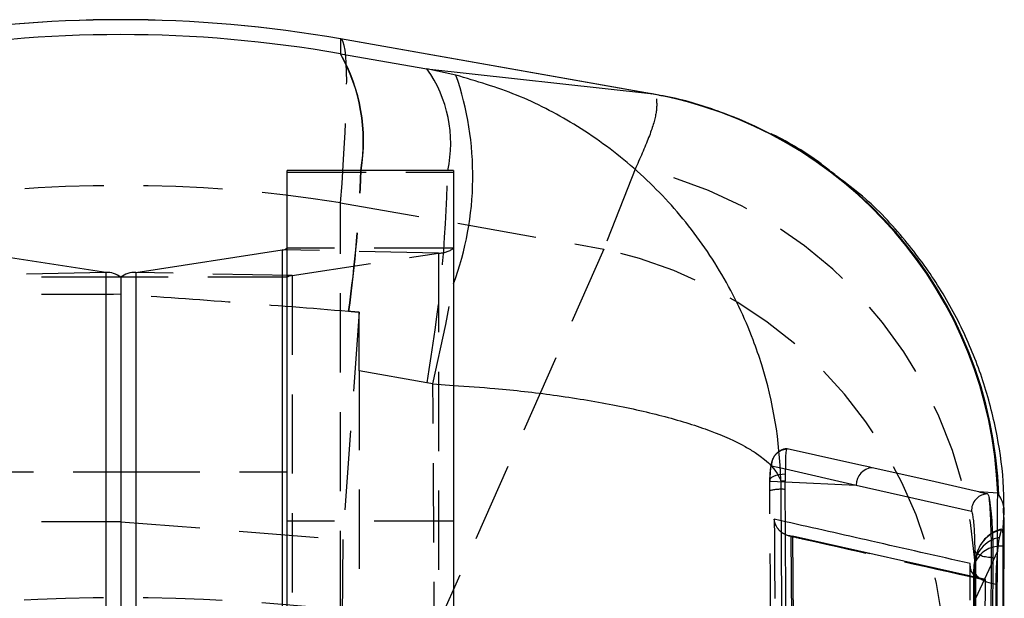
# Model space of a CAD drawing. Extents: x 35 to 288, y 10 to 210.
# Tile 37 of 37: x 272 to 284, y 196 to 203. Entities that reach past the tile are written whole.
import ezdxf

# ---------------------------------------------------------------- set-up
doc = ezdxf.new("R2010")
doc.units = 0
doc.header["$LTSCALE"] = 0.75
doc.linetypes.add('HIDDEN', pattern=[1.905, 1.27, -0.635])
doc.layers.get('0').update_dxf_attribs({"linetype": 'CONTINUOUS'})

msp = doc.modelspace()

# ---------------------------------------------------------------- linework, layer by layer
at = {"color": 7, "linetype": 'CONTINUOUS'}
for p, q in [((275.7243, 202.8783), (275.7243, 202.6996)), ((279.461, 202.2194), (275.7243, 202.8783)), ((279.4658, 202.2188), (275.7275, 202.878)), ((275.7243, 202.6996), (275.7267, 202.6992)), ((275.7267, 202.6992), (276.7648, 202.5173)), ((277.1138, 202.4431), (276.7648, 202.5173)), ((276.7648, 202.5173), (279.4516, 202.2204)), ((279.4516, 202.2204), (279.461, 202.2194)), ((277.0837, 201.2962), (275.0837, 201.2962)), ((275.0837, 192.6348), (275.0837, 201.2962)), ((277.0837, 201.2962), (277.0837, 192.6348)), ((272.9028, 200.0698), (271.1441, 200.3414)), ((273.2647, 200.0698), (275.0234, 200.3414)), ((275.0234, 200.3414), (275.0234, 187.3619)), ((273.0837, 200.0121), (273.0837, 194.9545)), ((281.0722, 197.5604), (281.0193, 197.5621)), ((281.073, 197.6471), (281.0722, 197.5604)), ((281.0721, 197.4603), (281.0722, 197.5604)), ((281.9261, 197.5126), (283.3104, 197.1968)), ((283.6266, 197.4145), (283.3994, 197.431)), ((283.3994, 197.431), (283.5046, 197.4071)), ((283.6391, 197.3969), (283.6266, 197.4145)), ((283.6756, 187.3147), (283.7061, 197.1225)), ((281.1438, 196.8992), (281.1581, 196.8987)), ((281.1581, 196.8987), (281.1596, 196.8987)), ((281.1596, 196.8987), (281.213, 190.4985)), ((283.4793, 196.3787), (281.1596, 196.8987)), ((283.5073, 188.3985), (283.5525, 196.6406)), ((283.5697, 196.6406), (283.5256, 188.3985)), ((283.5525, 196.6406), (283.5697, 196.6406))]:
    msp.add_line(p, q, dxfattribs=at)
at = {"color": 7, "linetype": 'HIDDEN'}
for p, q in [((279.461, 202.2194), (279.4651, 202.2154)), ((275.0837, 201.2772), (277.0837, 201.2772)), ((279.2768, 201.3302), (278.8914, 200.3506)), ((275.7275, 200.9085), (278.8914, 200.3506)), ((275.7275, 196.0087), (275.7275, 200.9085)), ((276.9028, 200.3029), (275.0234, 200.3414)), ((277.0837, 200.3606), (275.0837, 200.3606)), ((275.1441, 200.0314), (276.9028, 200.3029)), ((276.9028, 200.3029), (276.9028, 187.3235)), ((278.8914, 200.3506), (276.9338, 195.9176)), ((272.9028, 200.0698), (271.0234, 200.0314)), ((275.1441, 200.0314), (273.2647, 200.0698)), ((273.0837, 200.0121), (271.0837, 200.0121)), ((275.0837, 200.0121), (273.0837, 200.0121)), ((275.1441, 200.0314), (275.1441, 187.0519)), ((275.9505, 199.5899), (275.7527, 196.8596)), ((275.8265, 199.6), (275.8232, 199.6003)), ((275.9508, 198.8864), (275.9508, 188.0875)), ((276.7656, 198.7436), (275.9508, 198.8864)), ((276.8365, 198.7286), (276.7656, 198.7436)), ((276.8365, 198.7286), (277.0837, 198.7107)), ((280.909, 197.7451), (281.0736, 197.7074)), ((271.0837, 197.6698), (273.0837, 197.6698)), ((273.0837, 197.6698), (275.0837, 197.6698)), ((280.8876, 197.5598), (281.0722, 197.5514)), ((283.6989, 197.1192), (283.6983, 197.2208)), ((281.0747, 197.0722), (280.9401, 197.1027)), ((283.6864, 196.9372), (283.6987, 197.1226)), ((273.0837, 197.072), (270.4129, 197.072)), ((273.0837, 197.072), (275.7527, 196.8596)), ((277.0837, 197.0792), (275.0837, 197.0792)), ((283.6494, 196.8837), (283.674, 196.9742)), ((275.7527, 196.8596), (275.7263, 193.8747)), ((283.3628, 196.1506), (283.6272, 196.7207)), ((283.3375, 196.5003), (283.3202, 187.3078)), ((283.3645, 196.6012), (283.3393, 196.5154)), ((283.4729, 196.3787), (283.4793, 196.3787))]:
    msp.add_line(p, q, dxfattribs=at)
at = {"color": 8, "linetype": 'CONTINUOUS'}
for p, q in [((272.9028, 200.0698), (272.9028, 194.9545)), ((273.2647, 200.0698), (273.2647, 194.9545)), ((281.0736, 197.7074), (281.9261, 197.5126)), ((281.0722, 197.5514), (281.9261, 197.5126)), ((283.3503, 196.7285), (283.3487, 196.4261))]:
    msp.add_line(p, q, dxfattribs=at)
at = {"color": 7, "linetype": 'HIDDEN', "flags": 128}
for points in [[(276.8365, 198.7286), (276.9909, 199.4416), (277.0837, 199.9329)], [(280.8876, 197.5598), (280.8885, 197.5763), (280.897, 197.5924), (280.9128, 197.6072), (280.9354, 197.6204), (280.9639, 197.6313), (280.9972, 197.6396), (281.0341, 197.6449), (281.073, 197.6471)], [(283.6889, 196.776), (283.6871, 196.0644), (283.68, 193.198), (283.6653, 187.5895)], [(283.3393, 196.5154), (283.338, 195.7987), (283.3327, 192.932), (283.3216, 187.3213)], [(283.3393, 196.5154), (283.3395, 196.4842), (283.3504, 196.4534), (283.3718, 196.4239), (283.4031, 196.3964), (283.4435, 196.3716), (283.4919, 196.3503), (283.547, 196.3329), (283.6073, 196.3199)], [(283.3438, 187.4136), (283.3455, 188.1302), (283.3522, 190.997), (283.3645, 196.6012)], [(283.5929, 187.1268), (283.5941, 187.8323), (283.5988, 190.6987), (283.6073, 196.3199)]]:
    msp.add_lwpolyline(points, dxfattribs=at)
at = {"color": 7, "linetype": 'CONTINUOUS', "flags": 128}
for points in [[(282.1188, 197.7203), (282.0887, 197.7271), (281.9581, 197.7564), (281.4356, 197.8733), (281.0936, 197.9495)], [(283.3994, 197.431), (283.3442, 197.4436), (282.8214, 197.562), (282.1188, 197.7203)]]:
    msp.add_lwpolyline(points, dxfattribs=at)
at = {"color": 7, "linetype": 'CONTINUOUS'}
for centre, radius, start, end in [((273.0837, 187.8843), 15.225, 80.00125, 100.00177), ((273.0837, 187.8838), 15.2253, 80.01272, 99.98728), ((278.5651, 197.2339), 5.0647, 2.04345, 79.91939), ((278.5753, 197.2309), 5.0666, 1.87788, 79.93157), ((275.0272, 200.4338), 0.0925, 267.66019, 307.69671), ((272.9142, 199.7927), 0.2773, 52.30234, 92.34073), ((273.2533, 199.7927), 0.2773, 87.65927, 127.69766), ((282.1291, 197.5175), 0.2031, 92.90996, 181.38317)]:
    msp.add_arc(centre, radius, start, end, dxfattribs=at)
at = {"color": 8, "linetype": 'CONTINUOUS'}
for centre, radius, start, end in [((273.8717, 201.6518), 2.1283, 350.38097, 29.49259), ((273.877, 201.651), 2.126, 350.39174, 29.53904), ((275.5221, 201.6267), 1.5289, 347.51345, 35.62657), ((273.5841, 201.23), 3.7323, 339.6631, 18.96616)]:
    msp.add_arc(centre, radius, start, end, dxfattribs=at)
at = {"color": 7, "linetype": 'HIDDEN'}
for centre, radius, start, end in [((259.0601, 201.9066), 16.9211, 352.16637, 357.93279), ((259.0878, 201.9019), 16.8963, 352.16985, 357.94559), ((259.8602, 201.6819), 17.1589, 350.14001, 358.71198), ((278.1476, 196.2379), 5.2159, 359.0409, 77.49712), ((273.0837, 184.0666), 17.0481, 81.07864, 98.92136), ((276.9142, 200.58), 0.2773, 267.65942, 307.6975), ((277.7953, 195.2605), 5.2068, 2.15023, 77.84718), ((275.1403, 199.939), 0.0925, 87.65976, 127.69719), ((281.0262, 196.8588), 0.6033, 85.64252, 103.37929), ((283.7554, 196.5917), 0.3911, 102.01797, 178.60147), ((283.7697, 196.5887), 0.406, 103.12043, 165.30953), ((283.7259, 196.5047), 0.3866, 101.40496, 178.41149), ((283.6586, 196.4438), 0.3336, 84.79182, 151.83588), ((283.7441, 196.4996), 0.406, 162.74698, 179.89775)]:
    msp.add_arc(centre, radius, start, end, dxfattribs=at)
at = {"color": 7, "linetype": 'CONTINUOUS'}
for centre, major_axis, ratio, start_param, end_param in [((273.0837, 187.7599), (15.225, 0), 0.9963599, 1.3964826, 1.7451101), ((273.0837, 184.6377), (2.6431, 18.2404), 0.0343214, 6.2821338, 6.2873173)]:
    msp.add_ellipse(centre, major_axis=major_axis, ratio=ratio, start_param=start_param, end_param=end_param, dxfattribs=at)
at = {"color": 7, "linetype": 'HIDDEN'}
for centre, major_axis, ratio, start_param, end_param in [((273.0837, 184.6377), (2.6431, 18.2404), 0.0343214, 5.8191299, 6.2821338), ((267.4438, 200.0288), (43.3678, -3.485), 0.0057171, 1.3738232, 1.3767379), ((275.9328, 198.5413), (0.0015, 4.1216), 0.0043458, 4.7962172, 4.969639), ((273.0837, 186.3479), (15.225, 0), 0.6443231, 1.3962634, 1.7453293)]:
    msp.add_ellipse(centre, major_axis=major_axis, ratio=ratio, start_param=start_param, end_param=end_param, dxfattribs=at)
at = {"color": 7, "linetype": 'CONTINUOUS'}
for points, knots in [([(281.0193, 197.5621), (281.0191, 197.5669), (281.0072, 198.0372), (280.911, 198.6163), (280.6301, 199.4328), (280.3314, 200.0553), (279.8327, 200.7643), (279.2281, 201.3739), (278.5618, 201.8562), (277.852, 202.2234), (277.3599, 202.3698), (277.1138, 202.4431)], [0, 0, 0, 0, 0.00218407, 0.21273763, 0.26033339, 0.39063527, 0.52092776, 0.64640517, 0.7718726, 0.88593891, 1, 1, 1, 1]), ([(283.6983, 197.2208), (283.6992, 197.3067), (283.7019, 197.5986), (283.6287, 198.1083), (283.4745, 198.734), (283.2344, 199.3447), (282.917, 199.9262), (282.508, 200.4806), (282.1009, 200.9202), (281.8013, 201.1435), (281.6992, 201.2197)], [0, 0, 0, 0, 0.05740788, 0.1950984, 0.33484372, 0.47592045, 0.61783014, 0.76026163, 0.91825796, 1, 1, 1, 1]), ([(281.0936, 197.9495), (281.0895, 197.9451), (281.0812, 197.936), (281.0757, 197.8512), (281.0739, 197.7461), (281.0732, 197.6706), (281.073, 197.6471)], [0, 0, 0, 0, 0.2842035, 0.5759982, 0.8678197, 1, 1, 1, 1]), ([(281.0193, 197.5621), (281.0269, 196.1329), (281.0422, 193.2871), (281.0606, 190.4416), (281.0698, 189.0252)], [0, 0, 0, 0, 0.502233, 1, 1, 1, 1]), ([(281.1236, 190.0361), (281.1225, 190.1712), (281.1173, 190.8466), (281.0987, 193.3213), (281.0836, 195.661), (281.0721, 197.4603)], [0, 0, 0, 0, 0.0545862, 0.2729311, 1, 1, 1, 1]), ([(283.5046, 197.4071), (283.4848, 197.4046), (283.4424, 197.3991), (283.3843, 197.3658), (283.3437, 197.3204), (283.3151, 197.2632), (283.3122, 197.2225), (283.3104, 197.1968)], [0, 0, 0, 0, 0.1889575, 0.40280924, 0.6180409, 0.75914177, 1, 1, 1, 1]), ([(283.5046, 197.4071), (283.5098, 197.4006), (283.5166, 197.392), (283.5238, 197.3568), (283.5254, 197.3485)], [0, 0, 0, 0, 0.7657199, 1, 1, 1, 1]), ([(283.5254, 197.3485), (283.5283, 197.332), (283.5363, 197.2856), (283.5487, 197.1708), (283.5605, 197.0063), (283.5681, 196.8277), (283.5699, 196.7055), (283.5697, 196.6472), (283.5697, 196.6408)], [0, 0, 0, 0, 0.1181533, 0.3327033, 0.5469836, 0.7606745, 0.9737102, 1, 1, 1, 1]), ([(283.5525, 196.6409), (283.5523, 196.6954), (283.552, 196.8045), (283.5476, 196.9848), (283.5407, 197.151), (283.5329, 197.2762), (283.5276, 197.3276), (283.5254, 197.3485)], [0, 0, 0, 0, 0.2132146, 0.4270636, 0.6401453, 0.8536965, 1, 1, 1, 1]), ([(283.5829, 187.8142), (283.5917, 189.669), (283.6068, 192.8685), (283.6208, 196.0693), (283.6266, 197.4145)], [0, 0, 0, 0, 0.5797187, 1, 1, 1, 1]), ([(283.3104, 197.1968), (283.3106, 197.1967), (283.3137, 197.196), (283.3202, 197.1807), (283.3298, 197.1245), (283.3385, 197.0405), (283.3454, 196.9386), (283.3498, 196.8285), (283.3501, 196.7618), (283.3503, 196.7285)], [0, 0, 0, 0, 0.0114438, 0.1767967, 0.3419333, 0.5066683, 0.6709847, 0.8358268, 1, 1, 1, 1]), ([(281.1438, 196.8992), (281.1242, 196.9014), (281.0997, 196.9043), (281.0798, 196.915), (281.0757, 196.9172)], [0, 0, 0, 0, 0.7959053, 1, 1, 1, 1]), ([(281.1956, 190.4976), (281.1956, 190.4979), (281.1866, 191.5654), (281.1676, 193.6991), (281.1518, 195.8327), (281.1438, 196.899), (281.1438, 196.8992)], [0, 0, 0, 0, 0.0001558, 0.5002797, 0.9999225, 1, 1, 1, 1]), ([(283.5525, 196.6408), (283.5274, 196.6421), (283.4772, 196.6449), (283.4126, 196.6649), (283.365, 196.6936), (283.3552, 196.717), (283.3503, 196.7286)], [0, 0, 0, 0, 0.2500039, 0.5000038, 0.7499998, 1, 1, 1, 1]), ([(283.3885, 196.3991), (283.3747, 196.4072), (283.3317, 196.4326), (283.3013, 196.4916), (283.2949, 196.5413), (283.2974, 196.5676), (283.2975, 196.5681)], [0, 0, 0, 0, 0.1838611, 0.574947, 0.9916922, 1, 1, 1, 1]), ([(283.4357, 189.1802), (283.4361, 189.2463), (283.4396, 189.7902), (283.4545, 192.1897), (283.4683, 194.5231), (283.4793, 196.3787)], [0, 0, 0, 0, 0.0275738, 0.2266556, 1, 1, 1, 1])]:
    msp.add_open_spline(points, degree=3, knots=knots, dxfattribs=at)
at = {"color": 7, "linetype": 'HIDDEN'}
for points, knots in [([(281.6992, 201.2197), (281.6132, 201.2893), (281.3486, 201.5035), (280.8527, 201.777), (280.2366, 202.0311), (279.7538, 202.1744), (279.479, 202.21), (279.4167, 202.218)], [0, 0, 0, 0, 0.1312603, 0.404006, 0.6682398, 0.9248209, 1, 1, 1, 1]), ([(279.5238, 202.1575), (279.5271, 202.109), (279.5338, 202.0105), (279.4553, 201.7334), (279.3363, 201.4646), (279.2768, 201.3302)], [0, 0, 0, 0, 0.326478, 0.6632432, 1, 1, 1, 1]), ([(273.0837, 199.8064), (272.6219, 199.8056), (271.6932, 199.8042), (270.7795, 199.794), (270.3202, 199.7889)], [0, 0, 0, 0, 0.4972792, 1, 1, 1, 1]), ([(275.8232, 199.6003), (275.3721, 199.6363), (274.4651, 199.7088), (273.5458, 199.7737), (273.0837, 199.8064)], [0, 0, 0, 0, 0.4974542, 1, 1, 1, 1]), ([(276.9052, 188.2513), (276.8924, 190.0004), (276.8666, 193.4929), (276.8466, 196.9853), (276.8365, 198.7286)], [0, 0, 0, 0, 0.5008309, 1, 1, 1, 1]), ([(281.0928, 197.9465), (281.0854, 197.9468), (281.0551, 197.9479), (281.0088, 197.9258), (280.9632, 197.891), (280.9336, 197.852), (280.916, 197.8152), (280.9054, 197.7801), (280.8952, 197.7241), (280.8893, 197.6569), (280.8878, 197.5794), (280.8874, 197.5589)], [0, 0, 0, 0, 0.0375319, 0.15472, 0.2508005, 0.3349157, 0.4102199, 0.4832117, 0.5862627, 0.8909623, 1, 1, 1, 1]), ([(280.909, 197.7451), (280.9118, 197.7718), (280.9174, 197.8254), (280.9641, 197.8934), (281.0263, 197.9373), (281.0731, 197.9458), (281.0936, 197.9496)], [0, 0, 0, 0, 0.2645258, 0.5290559, 0.7935825, 1, 1, 1, 1]), ([(280.8876, 197.5598), (280.888, 197.573), (280.8894, 197.6181), (280.8935, 197.6824), (280.9005, 197.7362), (280.9062, 197.7421), (280.909, 197.7451)], [0, 0, 0, 0, 0.1212747, 0.4134869, 0.7070885, 1, 1, 1, 1]), ([(280.8866, 197.4457), (280.8866, 197.48), (280.8867, 197.5193), (280.8875, 197.5552), (280.8876, 197.5598)], [0, 0, 0, 0, 0.8727254, 1, 1, 1, 1]), ([(280.9406, 190.0214), (280.9395, 190.1565), (280.934, 190.8319), (280.9145, 193.3067), (280.8987, 195.6464), (280.8866, 197.4457)], [0, 0, 0, 0, 0.0545866, 0.2729327, 1, 1, 1, 1]), ([(280.9401, 197.1027), (280.9485, 195.9717), (280.9654, 193.7053), (280.9853, 191.439), (280.9953, 190.3036)], [0, 0, 0, 0, 0.4990478, 1, 1, 1, 1]), ([(281.0757, 196.9172), (281.0634, 196.9228), (281.0269, 196.9396), (280.9781, 196.9895), (280.9489, 197.0479), (280.9413, 197.0887), (280.9401, 197.102), (280.9401, 197.1027)], [0, 0, 0, 0, 0.1445308, 0.4299012, 0.8145868, 0.9901981, 1, 1, 1, 1]), ([(283.6784, 196.9802), (283.6791, 196.9815), (283.6821, 196.9874), (283.6848, 196.9654), (283.6861, 196.9414), (283.6864, 196.9372)], [0, 0, 0, 0, 0.1954118, 0.8586585, 1, 1, 1, 1]), ([(281.1136, 196.9036), (281.175, 196.8898), (281.9404, 196.7184), (282.7172, 196.5432), (283.4316, 196.382)], [0, 0, 0, 0, 0.0801759, 1, 1, 1, 1]), ([(281.1581, 196.8987), (281.5419, 196.8125), (282.3104, 196.6401), (283.0862, 196.4672), (283.4728, 196.3787), (283.4729, 196.3787)], [0, 0, 0, 0, 0.4994086, 0.9999385, 1, 1, 1, 1]), ([(283.6272, 196.7207), (283.6307, 196.7549), (283.6376, 196.8232), (283.645, 196.8676), (283.6488, 196.8815), (283.6494, 196.8837)], [0, 0, 0, 0, 0.4572669, 0.9144463, 1, 1, 1, 1]), ([(283.6864, 196.9372), (283.6871, 196.9185), (283.6887, 196.8772), (283.6888, 196.8119), (283.6889, 196.776)], [0, 0, 0, 0, 0.45048324, 1, 1, 1, 1]), ([(283.3746, 196.6869), (283.3732, 196.6801), (283.3697, 196.6627), (283.3609, 196.6353), (283.3555, 196.6187)], [0, 0, 0, 0, 0.39514437, 1, 1, 1, 1]), ([(283.6073, 196.3199), (283.6078, 196.3587), (283.6087, 196.4384), (283.6152, 196.5715), (283.6221, 196.6662), (283.6264, 196.7121), (283.6272, 196.7207)], [0, 0, 0, 0, 0.2976304, 0.6126097, 0.9272874, 1, 1, 1, 1]), ([(283.2529, 188.9837), (283.2536, 189.0962), (283.2572, 189.6864), (283.2725, 192.2146), (283.2864, 194.6302), (283.2975, 196.5681)], [0, 0, 0, 0, 0.0444966, 0.233463, 1, 1, 1, 1]), ([(283.3487, 196.4261), (283.3486, 196.4074), (283.346, 195.9111), (283.3332, 193.5038), (283.32, 191.0874), (283.309, 189.1487), (283.3088, 189.121)], [0, 0, 0, 0, 0.0076537, 0.2038456, 0.9886128, 1, 1, 1, 1]), ([(283.4729, 196.3787), (283.4601, 196.3795), (283.4313, 196.3813), (283.4021, 196.3897), (283.3906, 196.3976), (283.3885, 196.3991)], [0, 0, 0, 0, 0.3898172, 0.8836695, 1, 1, 1, 1])]:
    msp.add_open_spline(points, degree=3, knots=knots, dxfattribs=at)
at = {"color": 8, "linetype": 'CONTINUOUS'}
for points, knots in [([(277.0837, 198.7107), (277.2506, 198.6997), (277.6673, 198.6723), (278.318, 198.5953), (279.0125, 198.4826), (279.6516, 198.3376), (280.1906, 198.1677), (280.5245, 198.0175), (280.8515, 197.8195), (280.9804, 197.6784), (281.0189, 197.5633), (281.0193, 197.5621)], [0, 0, 0, 0, 0.07915076, 0.19771023, 0.32812169, 0.45854324, 0.5939647, 0.7293961, 0.7788791, 0.99773039, 1, 1, 1, 1]), ([(283.6987, 197.1226), (283.7014, 197.1505), (283.7133, 197.2709), (283.6713, 197.3422), (283.6391, 197.3969)], [0, 0, 0, 0, 0.2322834, 1, 1, 1, 1]), ([(283.2975, 196.5681), (282.9008, 196.6581), (282.1572, 196.8269), (281.4191, 196.9941), (281.0747, 197.0722)], [0, 0, 0, 0, 0.5334295, 1, 1, 1, 1])]:
    msp.add_open_spline(points, degree=3, knots=knots, dxfattribs=at)

doc.saveas('drawing.dxf')
